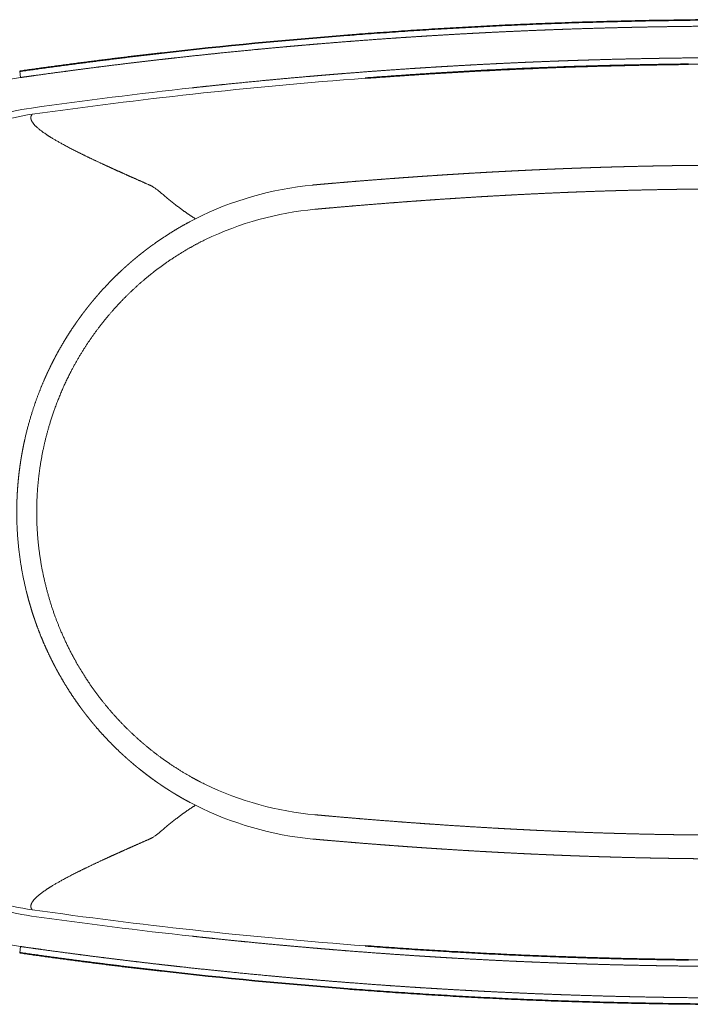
# Model space of a CAD drawing. Extents: x 37 to 569, y 39 to 375.
# Tile 2 of 8: x 91 to 197, y 52 to 208. Entities that reach past the tile are written whole.
import ezdxf

# ---------------------------------------------------------------- set-up
doc = ezdxf.new("R2010")
doc.units = 0
doc.layers.get('0').update_dxf_attribs({"lineweight": 13})

# ---------------------------------------------------------------- blocks, each defined once
blk = doc.blocks.new('BLOCK2')
at = {"color": 7, "lineweight": 35, "ltscale": 0.00039084}
blk.add_line((-318.53, 377.72), (-318.52, 377.73), dxfattribs=at)
at = {"color": 7, "lineweight": 13, "ltscale": 0.12499}
for p, q in [((-577.99, 344.2), (-578.69, 349.15)), ((-577.99, -344.2), (-578.69, -349.15))]:
    blk.add_line(p, q, dxfattribs=at)
at = {"color": 7, "lineweight": 35, "ltscale": 0.000518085}
blk.add_line((-68.7, -389.44), (-68.68, -389.44), dxfattribs=at)
at = {"color": 7, "lineweight": 35}
for centre, radius, start, end in [((-0.1, -3844.8), 4234.79, 89.99868, 90.92794), ((4.2, -3765.28), 4155.56, 94.45401, 96.49886), ((4.2, 3765.26), 4155.53, 263.50114, 265.54596), ((-0.1, 3844.27), 4234.26, 269.07201, 270.00137)]:
    blk.add_arc(centre, radius, start, end, dxfattribs=at)
at = {"color": 7, "lineweight": 13}
for centre, radius, start, end in [((-0.6, -3708.98), 4099.05, 94.44848, 94.618), ((-0.41, -3959.18), 4314.17, 89.99451, 90.83863), ((-550.57, 151.41), 194.73, 98.09469, 113.41701), ((-350.59, 57.97), 195.65, 116.99789, 118.37567), ((-355.21, 58.37), 174.93, 115.83794, 117.22239), ((-355.22, -58.38), 174.92, 242.77779, 244.16237), ((-350.6, -58.02), 195.61, 241.6197, 242.99785), ((-550.57, -151.41), 194.73, 246.58299, 261.90531), ((-4.87, 3670.51), 4025.46, 268.41425, 268.61043), ((-0.44, 3954.53), 4309.52, 269.13532, 270.00584)]:
    blk.add_arc(centre, radius, start, end, dxfattribs=at)
for centre, major_axis, ratio, start_param, end_param in [((-539.68, -227.54), (1505.5, 229.42), 0.355415, 1.360299, 1.451515), ((-1082.55, -493.35), (1806.36, 540.07), 0.363272, 1.102348, 1.176303), ((-1033.05, -400.43), (1694.4, 475.64), 0.343703, 1.119692, 1.198335), ((-91.35, -1127.6), (518.84, -1437.5), 0.363937, 3.066403, 3.176712), ((-55.52, -1226.31), (552.99, -1531.52), 0.348207, 3.069595, 3.175162), ((-328.27, 37.59), (239.3, 41.01), 0.914554, 1.490166, 1.892019), ((-332.49, 5.44), (213.18, 119.82), 0.950469, 1.130375, 1.502008), ((-332.63, -5.98), (213.58, -118.48), 0.949468, 4.775343, 5.147421), ((-328.38, -37.91), (239.07, -41.29), 0.913885, 4.392343, 4.794494), ((-86.88, 1140.46), (-523.28, -1450.37), 0.362329, 6.248178, 6.357998), ((-55.45, 1226.51), (-553.06, -1531.72), 0.348184, 6.249617, 6.355178), ((-1034.1, 401.85), (1696.19, -476.66), 0.343929, 5.085351, 5.163917), ((-938.68, 289.56), (1550.41, -396.36), 0.328967, 5.03591, 5.121183), ((-539.73, 227.69), (1505.7, -229.48), 0.355459, 4.831704, 4.922901)]:
    blk.add_ellipse(centre, major_axis=major_axis, ratio=ratio, start_param=start_param, end_param=end_param, dxfattribs=at)
for points, knots in [([(-465.57, 358.61), (-462, 359.01), (-458.44, 359.41), (-454.89, 359.81), (-442.27, 361.21), (-429.69, 362.55), (-420.66, 363.49), (-406.09, 364.96), (-391.41, 366.38), (-385.93, 366.91), (-377.18, 367.72), (-368.44, 368.52), (-365.18, 368.81), (-360.59, 369.22), (-356.01, 369.62), (-354.69, 369.73), (-349.38, 370.19), (-344.1, 370.64), (-340.15, 370.97), (-328.63, 371.92), (-317.11, 372.83), (-309.5, 373.41), (-296.42, 374.38), (-283.25, 375.31), (-277.79, 375.68), (-270.5, 376.17), (-263.25, 376.64), (-261.44, 376.75), (-257.83, 376.98), (-254.23, 377.21), (-252.43, 377.32), (-244.58, 377.8), (-236.72, 378.26), (-230.58, 378.61), (-223.03, 379.02), (-215.51, 379.42), (-214.25, 379.48), (-211.44, 379.63), (-208.65, 379.77), (-207.26, 379.84), (-199.28, 380.24), (-191.3, 380.62), (-184.55, 380.93), (-176, 381.3), (-167.5, 381.64), (-165.45, 381.73), (-158.18, 382.01), (-150.93, 382.28), (-145.55, 382.48), (-132.57, 382.92), (-119.49, 383.31), (-111.78, 383.52), (-102.72, 383.75), (-93.68, 383.95), (-92.32, 383.99), (-89.59, 384.04), (-86.86, 384.1), (-85.5, 384.13), (-76.88, 384.3), (-68.3, 384.45), (-61.07, 384.56), (-44.63, 384.78), (-28.11, 384.91), (-18.82, 384.97), (-9.48, 384.99), (-0.14, 384.99), (-0.09, 384.99), (-0.05, 384.99), (0, 384.99)], [264.530695, 264.530695, 264.530695, 264.530695, 264.530695, 264.530695, 289.109132, 289.109132, 289.109132, 352.129603, 352.129603, 352.129603, 389.505229, 389.505229, 389.505229, 411.779061, 411.779061, 411.779061, 420.931209, 420.931209, 420.931209, 448.387489, 448.387489, 448.387489, 501.085062, 501.085062, 501.085062, 538.481903, 538.481903, 538.481903, 550.947496, 550.947496, 550.947496, 563.413089, 563.413089, 563.413089, 605.367238, 605.367238, 605.367238, 615.153871, 615.153871, 615.153871, 624.727848, 624.727848, 624.727848, 670.361881, 670.361881, 670.361881, 683.20002, 683.20002, 683.20002, 720.55317, 720.55317, 720.55317, 772.740367, 772.740367, 772.740367, 782.049163, 782.049163, 782.049163, 791.35796, 791.35796, 791.35796, 840.925109, 840.925109, 840.925109, 903.850621, 903.850621, 903.850621, 904.155955, 904.155955, 904.155955, 904.155955, 904.155955, 904.155955]), ([(-318.52, 377.73), (-315.22, 377.98), (-311.92, 378.24), (-308.61, 378.49), (-302.96, 378.91), (-297.3, 379.32), (-294.95, 379.49), (-290.26, 379.83), (-285.56, 380.16), (-283.21, 380.32), (-277.49, 380.71), (-271.78, 381.09), (-268.54, 381.31), (-264.05, 381.6), (-259.58, 381.88), (-258.31, 381.96), (-256.03, 382.1), (-253.76, 382.24), (-252.61, 382.32), (-249.12, 382.53), (-245.63, 382.74), (-243.47, 382.87), (-237.81, 383.2), (-232.13, 383.52), (-228.79, 383.71), (-224.97, 383.92), (-221.15, 384.13), (-220.65, 384.15), (-219.95, 384.19), (-219.25, 384.23), (-218.85, 384.25), (-218.4, 384.27), (-217.94, 384.3), (-217.7, 384.31), (-216.36, 384.38), (-215.05, 384.45), (-214.04, 384.5), (-212.73, 384.57), (-211.41, 384.64), (-211.19, 384.65), (-210.54, 384.68), (-209.89, 384.72), (-209.45, 384.74), (-206.36, 384.89), (-203.28, 385.05), (-200.81, 385.17), (-193.38, 385.53), (-185.91, 385.87), (-181.15, 386.08), (-176.07, 386.3), (-171, 386.51), (-170.76, 386.52), (-168.97, 386.59), (-167.15, 386.66), (-165.52, 386.73), (-163.6, 386.8), (-161.71, 386.88), (-161.31, 386.89), (-156.08, 387.1), (-150.86, 387.29), (-146.04, 387.46), (-139.71, 387.68), (-133.36, 387.88), (-131.86, 387.93), (-124.39, 388.16), (-116.88, 388.38), (-110.87, 388.54), (-103.25, 388.74), (-95.63, 388.91), (-93.92, 388.95), (-87.88, 389.08), (-81.85, 389.21), (-77.49, 389.29), (-73.09, 389.37), (-68.68, 389.44)], [0, 0, 0, 0, 0, 0, 28.208695, 28.208695, 28.208695, 48.127889, 48.127889, 48.127889, 68.047084, 68.047084, 68.047084, 96.593582, 96.593582, 96.593582, 106.1874, 106.1874, 106.1874, 116.023216, 116.023216, 116.023216, 136.022806, 136.022806, 136.022806, 164.286845, 164.286845, 164.286845, 168.478049, 168.478049, 168.478049, 170.238404, 170.238404, 170.238404, 172.33401, 172.33401, 172.33401, 181.705787, 181.705787, 181.705787, 183.564655, 183.564655, 183.564655, 187.282387, 187.282387, 187.282387, 209.891447, 209.891447, 209.891447, 250.531324, 250.531324, 250.531324, 252.96421, 252.96421, 252.96421, 265.694061, 265.694061, 265.694061, 269.104863, 269.104863, 269.104863, 310.271373, 310.271373, 310.271373, 323.047083, 323.047083, 323.047083, 373.650467, 373.650467, 373.650467, 387.301927, 387.301927, 387.301927, 424.643611, 424.643611, 424.643611, 424.643611, 424.643611, 424.643611]), ([(0, 359.99), (-0.47, 359.99), (-0.94, 359.99), (-1.41, 359.99), (-3.13, 359.99), (-4.84, 359.99), (-6.08, 359.99), (-9.82, 359.98), (-13.54, 359.97), (-16.02, 359.96), (-27.96, 359.91), (-39.82, 359.83), (-49.08, 359.73), (-59.46, 359.6), (-69.87, 359.43), (-70.98, 359.41), (-73.2, 359.38), (-75.42, 359.34), (-76.6, 359.32), (-86.35, 359.14), (-96.13, 358.93), (-104.85, 358.73), (-115.41, 358.45), (-125.92, 358.14), (-127.92, 358.07), (-131.86, 357.95), (-135.79, 357.83), (-138.06, 357.75), (-144.01, 357.55), (-149.99, 357.34), (-154.05, 357.19), (-161.83, 356.9), (-169.56, 356.58), (-173.26, 356.43), (-178.22, 356.22), (-183.19, 356), (-184.53, 355.94), (-190.76, 355.65), (-197.01, 355.36), (-202.06, 355.11), (-210.23, 354.7), (-218.36, 354.27), (-221.5, 354.1), (-229.32, 353.67), (-237.1, 353.22), (-241.8, 352.94), (-248.38, 352.55), (-255.01, 352.13), (-257.09, 352), (-260.98, 351.75), (-264.88, 351.5), (-266.85, 351.37), (-278.01, 350.63), (-289.18, 349.85), (-298.34, 349.18), (-309.75, 348.32), (-321.14, 347.42), (-323.49, 347.23), (-327.01, 346.95), (-330.54, 346.66), (-331.72, 346.56), (-334.09, 346.37), (-336.47, 346.17), (-337.61, 346.07), (-342, 345.71), (-346.41, 345.33), (-349.62, 345.05), (-362.37, 343.94), (-375.15, 342.78), (-384.73, 341.88), (-400.22, 340.37), (-415.59, 338.81), (-421.56, 338.2), (-429.23, 337.39), (-436.95, 336.56), (-438.64, 336.37), (-440.33, 336.19), (-442.03, 336.01)], [208.522436, 208.522436, 208.522436, 208.522436, 208.522436, 208.522436, 211.665144, 211.665144, 211.665144, 219.973247, 219.973247, 219.973247, 236.58945, 236.58945, 236.58945, 299.980911, 299.980911, 299.980911, 307.590028, 307.590028, 307.590028, 315.096076, 315.096076, 315.096076, 373.958297, 373.958297, 373.958297, 387.835777, 387.835777, 387.835777, 401.253701, 401.253701, 401.253701, 428.957244, 428.957244, 428.957244, 454.961285, 454.961285, 454.961285, 463.471867, 463.471867, 463.471867, 498.031737, 498.031737, 498.031737, 519.851425, 519.851425, 519.851425, 552.526248, 552.526248, 552.526248, 565.850092, 565.850092, 565.850092, 579.395634, 579.395634, 579.395634, 642.681201, 642.681201, 642.681201, 659.109972, 659.109972, 659.109972, 667.324392, 667.324392, 667.324392, 675.618097, 675.618097, 675.618097, 697.674041, 697.674041, 697.674041, 763.03877, 763.03877, 763.03877, 805.013365, 805.013365, 805.013365, 816.737602, 816.737602, 816.737602, 816.737602, 816.737602, 816.737602]), ([(-577.99, 344.2), (-574.13, 344.75), (-570.28, 345.29), (-566.43, 345.83), (-554.92, 347.43), (-543.41, 348.98), (-535.78, 350), (-526.25, 351.24), (-516.8, 352.44), (-514.9, 352.68), (-503.87, 354.07), (-492.95, 355.41), (-483.8, 356.5), (-474.68, 357.57), (-465.65, 358.6), (-465.62, 358.6), (-465.6, 358.6), (-465.57, 358.61)], [801.056254, 801.056254, 801.056254, 801.056254, 801.056254, 801.056254, 826.582127, 826.582127, 826.582127, 877.534064, 877.534064, 877.534064, 890.046361, 890.046361, 890.046361, 951.938086, 951.938086, 951.938086, 952.110836, 952.110836, 952.110836, 952.110836, 952.110836, 952.110836]), ([(-439.41, 232.3), (-441.07, 233.36), (-442.73, 234.44), (-444.4, 235.56), (-447.83, 237.92), (-451.23, 240.4), (-452.96, 241.7), (-456.71, 244.59), (-460.3, 247.5), (-462.19, 249.08), (-465.39, 251.79), (-468.28, 254.19), (-469.47, 255.16), (-471.49, 256.7), (-473.23, 257.8), (-473.97, 258.2), (-474.82, 258.6), (-475.66, 258.98), (-475.82, 259.05), (-482.02, 261.8), (-488.02, 264.45), (-493.67, 266.96), (-506.85, 272.86), (-518.68, 278.33), (-525.15, 281.4), (-540.83, 289.11), (-552.88, 295.83), (-558.88, 299.62), (-565.96, 304.97), (-569.21, 309.36), (-569.89, 310.84), (-570.08, 312.58), (-569.42, 314.12), (-569.23, 314.45), (-568.99, 314.78), (-568.72, 315.09)], [0, 0, 0, 0, 0, 0, 13.04207, 13.04207, 13.04207, 26.995553, 26.995553, 26.995553, 43.622527, 43.622527, 43.622527, 56.448079, 56.448079, 56.448079, 66.993438, 66.993438, 66.993438, 69.479378, 69.479378, 69.479378, 163.291256, 163.291256, 163.291256, 297.442173, 297.442173, 297.442173, 516.255157, 516.255157, 516.255157, 642.827043, 642.827043, 642.827043, 680.096361, 680.096361, 680.096361, 680.096361, 680.096361, 680.096361]), ([(0, 274.84), (-0.81, 274.84), (-1.62, 274.84), (-2.43, 274.84), (-3.92, 274.84), (-5.42, 274.84), (-6.73, 274.83), (-9.03, 274.83), (-11.32, 274.82), (-12.94, 274.82), (-21.76, 274.79), (-30.53, 274.74), (-37.58, 274.68), (-45, 274.6), (-52.45, 274.51), (-52.83, 274.5), (-54.48, 274.48), (-56.09, 274.46), (-57.28, 274.44), (-58.94, 274.42), (-60.66, 274.39), (-61, 274.38), (-61.79, 274.37), (-62.58, 274.36), (-62.97, 274.35), (-68.87, 274.26), (-74.79, 274.15), (-80.34, 274.04), (-87.98, 273.87), (-95.56, 273.69), (-97.69, 273.63), (-100.3, 273.57), (-102.91, 273.49), (-103.39, 273.48), (-104.36, 273.46), (-105.33, 273.43), (-105.74, 273.42), (-106.73, 273.39), (-107.72, 273.36), (-108.21, 273.35), (-108.94, 273.33), (-109.67, 273.31), (-109.91, 273.3), (-110.39, 273.28), (-110.87, 273.27), (-111.11, 273.26), (-116.16, 273.11), (-121.23, 272.96), (-126.07, 272.8), (-131.01, 272.62), (-135.96, 272.44), (-136.14, 272.44), (-137.11, 272.4), (-138.09, 272.37), (-138.94, 272.34), (-139.96, 272.3), (-140.96, 272.26), (-141.15, 272.25), (-141.55, 272.24), (-141.95, 272.22), (-142.15, 272.21), (-144.33, 272.13), (-146.51, 272.05), (-148.56, 271.97), (-153.74, 271.76), (-158.93, 271.54), (-162.12, 271.4), (-167.61, 271.16), (-173.08, 270.91), (-175.36, 270.8), (-179.93, 270.58), (-184.5, 270.36), (-186.72, 270.25), (-190.12, 270.08), (-193.53, 269.9), (-194.75, 269.84), (-197.02, 269.72), (-199.29, 269.6), (-200.4, 269.54), (-205.8, 269.25), (-211.23, 268.94), (-215.51, 268.7), (-221.19, 268.37), (-226.85, 268.03), (-228.27, 267.94), (-233.36, 267.63), (-238.44, 267.31), (-242.1, 267.08), (-247.84, 266.7), (-253.58, 266.32), (-255.66, 266.18), (-258.98, 265.95), (-262.32, 265.72), (-263.45, 265.65), (-268.69, 265.28), (-273.97, 264.9), (-278.01, 264.61), (-284.85, 264.1), (-291.68, 263.58), (-294.47, 263.37), (-302.17, 262.77), (-309.83, 262.16), (-314.69, 261.76), (-321.38, 261.21), (-328.07, 260.64), (-329.81, 260.49), (-332.94, 260.22), (-336.08, 259.95), (-337.36, 259.84), (-339.35, 259.66), (-341.34, 259.49), (-341.73, 259.45), (-343.08, 259.33), (-344.44, 259.21), (-345.09, 259.16), (-345.73, 259.1), (-346.38, 259.04)], [0, 0, 0, 0, 0, 0, 7.368762, 7.368762, 7.368762, 13.597331, 13.597331, 13.597331, 28.334852, 28.334852, 28.334852, 94.218376, 94.218376, 94.218376, 97.30003, 97.30003, 97.30003, 109.579769, 109.579769, 109.579769, 113.261198, 113.261198, 113.261198, 116.839682, 116.839682, 116.839682, 167.76685, 167.76685, 167.76685, 187.752622, 187.752622, 187.752622, 192.226545, 192.226545, 192.226545, 196.853527, 196.853527, 196.853527, 201.327476, 201.327476, 201.327476, 203.564452, 203.564452, 203.564452, 205.801428, 205.801428, 205.801428, 250.651682, 250.651682, 250.651682, 252.300783, 252.300783, 252.300783, 259.701987, 259.701987, 259.701987, 261.562139, 261.562139, 261.562139, 263.42229, 263.42229, 263.42229, 281.90407, 281.90407, 281.90407, 311.665697, 311.665697, 311.665697, 333.101918, 333.101918, 333.101918, 354.659747, 354.659747, 354.659747, 365.131717, 365.131717, 365.131717, 375.881083, 375.881083, 375.881083, 415.382654, 415.382654, 415.382654, 428.549759, 428.549759, 428.549759, 462.908729, 462.908729, 462.908729, 482.430676, 482.430676, 482.430676, 493.982203, 493.982203, 493.982203, 531.080413, 531.080413, 531.080413, 556.828672, 556.828672, 556.828672, 602.073816, 602.073816, 602.073816, 619.315251, 619.315251, 619.315251, 631.253575, 631.253575, 631.253575, 637.813684, 637.813684, 637.813684, 643.782852, 643.782852, 643.782852, 643.782852, 643.782852, 643.782852]), ([(0, 256.03), (-1.04, 256.03), (-2.07, 256.03), (-3.12, 256.02), (-13.69, 256.02), (-24.23, 255.98), (-33.56, 255.91), (-44.66, 255.81), (-55.8, 255.66), (-57.33, 255.63), (-66.61, 255.5), (-75.92, 255.33), (-83.37, 255.17), (-91.87, 254.96), (-100.34, 254.73), (-101.55, 254.7), (-103.94, 254.63), (-106.34, 254.56), (-107.62, 254.53), (-113.8, 254.34), (-120.02, 254.14), (-125.04, 253.97), (-131.17, 253.75), (-137.3, 253.51), (-138.64, 253.46), (-141.05, 253.36), (-143.48, 253.27), (-144.71, 253.22), (-153.62, 252.85), (-162.57, 252.45), (-170.24, 252.09), (-179.31, 251.64), (-188.4, 251.16), (-189.94, 251.08), (-193.01, 250.91), (-196.11, 250.74), (-197.66, 250.65), (-203.88, 250.31), (-210.15, 249.94), (-214.9, 249.66), (-222.81, 249.18), (-230.68, 248.68), (-233.87, 248.47), (-240.24, 248.05), (-246.59, 247.63), (-249.77, 247.41), (-254.46, 247.08), (-259.2, 246.75), (-260.73, 246.64), (-263.81, 246.42), (-266.92, 246.19), (-268.47, 246.08), (-274.71, 245.62), (-280.98, 245.15), (-285.68, 244.78), (-297.62, 243.85), (-309.46, 242.88), (-316.54, 242.29), (-325, 241.56), (-333.5, 240.81), (-334.88, 240.69), (-336.96, 240.5), (-339.04, 240.32), (-339.74, 240.25), (-341.13, 240.13), (-342.52, 240), (-343.23, 239.94), (-343.93, 239.87), (-344.63, 239.81)], [178.111667, 178.111667, 178.111667, 178.111667, 178.111667, 178.111667, 186.032277, 186.032277, 186.032277, 258.955282, 258.955282, 258.955282, 273.371325, 273.371325, 273.371325, 331.342933, 331.342933, 331.342933, 340.960951, 340.960951, 340.960951, 350.429225, 350.429225, 350.429225, 389.938031, 389.938031, 389.938031, 399.450151, 399.450151, 399.450151, 409.191132, 409.191132, 409.191132, 469.822227, 469.822227, 469.822227, 482.116689, 482.116689, 482.116689, 494.411151, 494.411151, 494.411151, 531.234696, 531.234696, 531.234696, 556.570453, 556.570453, 556.570453, 581.908162, 581.908162, 581.908162, 594.032, 594.032, 594.032, 606.155838, 606.155838, 606.155838, 642.526679, 642.526679, 642.526679, 698.682478, 698.682478, 698.682478, 709.577207, 709.577207, 709.577207, 715.024584, 715.024584, 715.024584, 720.465318, 720.465318, 720.465318, 720.465318, 720.465318, 720.465318]), ([(-443.58, 230.12), (-449.56, 226.93), (-455.43, 223.56), (-461.2, 219.98), (-467.84, 215.55), (-474.33, 210.84), (-475.28, 210.14), (-476.54, 209.21), (-477.8, 208.26), (-478.11, 208.02), (-479.26, 207.15), (-480.39, 206.27), (-481.21, 205.64), (-483.19, 204.08), (-485.15, 202.5), (-486.31, 201.54), (-487.77, 200.33), (-489.22, 199.1), (-489.5, 198.86), (-490.05, 198.4), (-490.59, 197.93), (-490.87, 197.69), (-491.67, 196.99), (-492.48, 196.28), (-493.01, 195.81), (-494.08, 194.87), (-495.13, 193.92), (-495.67, 193.44), (-496.48, 192.7), (-497.28, 191.95), (-497.56, 191.7), (-498.12, 191.18), (-498.68, 190.66), (-498.93, 190.42), (-502.38, 187.16), (-505.76, 183.83), (-508.81, 180.7), (-513.22, 175.96), (-517.5, 171.07), (-518.87, 169.47), (-520.56, 167.46), (-522.23, 165.42), (-522.56, 165.01), (-523.22, 164.2), (-523.88, 163.37), (-524.22, 162.95), (-524.81, 162.21), (-525.39, 161.46), (-525.64, 161.14), (-526.15, 160.49), (-526.64, 159.85), (-526.87, 159.56), (-527.89, 158.22), (-528.92, 156.87), (-529.73, 155.77), (-531.37, 153.54), (-532.99, 151.27), (-533.78, 150.15), (-534.66, 148.88), (-535.53, 147.61), (-535.67, 147.41), (-538.94, 142.59), (-542.09, 137.67), (-544.99, 132.86), (-547.89, 127.75), (-550.64, 122.55), (-550.76, 122.31), (-551.01, 121.85), (-551.25, 121.38), (-551.38, 121.14), (-551.94, 120.06), (-552.51, 118.96), (-552.95, 118.08), (-553.47, 117.04), (-553.98, 116.01), (-554.14, 115.68), (-554.34, 115.28), (-554.54, 114.87), (-554.64, 114.66), (-555.2, 113.52), (-555.73, 112.4), (-556.15, 111.52), (-556.64, 110.47), (-557.12, 109.42), (-557.18, 109.28), (-557.42, 108.78), (-557.66, 108.24), (-557.88, 107.75), (-558.35, 106.71), (-558.83, 105.62), (-559.08, 105.05), (-559.37, 104.39), (-559.63, 103.79), (-559.68, 103.67), (-559.79, 103.42), (-559.89, 103.18), (-559.93, 103.08), (-563.18, 95.47), (-566.13, 87.73), (-568.75, 79.96), (-571.97, 69.01), (-574.59, 57.9), (-575.27, 54.81), (-576.01, 51.18), (-576.69, 47.54), (-576.78, 47.02), (-577.25, 44.44), (-577.67, 41.89), (-577.98, 39.92), (-578.53, 36.23), (-579, 32.6), (-579.21, 30.89), (-579.6, 27.49), (-579.94, 23.97), (-580.09, 22.22), (-580.28, 19.86), (-580.44, 17.48), (-580.48, 16.89), (-580.69, 13.55), (-580.85, 10.21), (-580.94, 7.45), (-581, 4.67), (-581.02, 1.88), (-581.02, 1.85), (-581.02, 1.8), (-581.02, 1.75), (-581.02, 1.72), (-581.02, 1.66), (-581.02, 1.6), (-581.02, 1.57), (-581.02, 1.51), (-581.02, 1.45), (-581.02, 1.43), (-581.02, 1.13), (-581.02, 0.83), (-581.02, 0.54), (-581.02, 0.27), (-581.02, 0)], [0, 0, 0, 0, 0, 0, 85.250093, 85.250093, 85.250093, 99.890197, 99.890197, 99.890197, 104.781023, 104.781023, 104.781023, 117.812368, 117.812368, 117.812368, 136.939205, 136.939205, 136.939205, 141.399708, 141.399708, 141.399708, 145.860211, 145.860211, 145.860211, 154.659119, 154.659119, 154.659119, 163.458028, 163.458028, 163.458028, 168.107466, 168.107466, 168.107466, 172.832103, 172.832103, 172.832103, 226.825359, 226.825359, 226.825359, 252.667097, 252.667097, 252.667097, 259.120726, 259.120726, 259.120726, 265.574355, 265.574355, 265.574355, 270.449382, 270.449382, 270.449382, 275.402917, 275.402917, 275.402917, 291.112971, 291.112971, 291.112971, 306.97495, 306.97495, 306.97495, 309.923775, 309.923775, 309.923775, 378.25264, 378.25264, 378.25264, 381.462464, 381.462464, 381.462464, 384.672288, 384.672288, 384.672288, 396.134765, 396.134765, 396.134765, 398.689606, 398.689606, 398.689606, 401.615415, 401.615415, 401.615415, 414.386632, 414.386632, 414.386632, 415.721394, 415.721394, 415.721394, 421.107066, 421.107066, 421.107066, 426.784355, 426.784355, 426.784355, 428.324664, 428.324664, 428.324664, 429.916825, 429.916825, 429.916825, 528.804923, 528.804923, 528.804923, 566.926357, 566.926357, 566.926357, 573.282458, 573.282458, 573.282458, 598.515722, 598.515722, 598.515722, 621.191338, 621.191338, 621.191338, 642.634982, 642.634982, 642.634982, 649.640829, 649.640829, 649.640829, 682.557997, 682.557997, 682.557997, 682.879154, 682.879154, 682.879154, 683.200312, 683.200312, 683.200312, 683.521498, 683.521498, 683.521498, 683.859271, 683.859271, 683.859271, 687.070428, 687.070428, 687.070428, 687.070428, 687.070428, 687.070428]), ([(-435.24, 213.93), (-442.63, 210.12), (-449.84, 205.99), (-456.92, 201.53), (-465.89, 195.29), (-474.53, 188.51), (-476.48, 186.95), (-479.24, 184.67), (-481.95, 182.34), (-482.76, 181.64), (-489.41, 175.8), (-495.78, 169.66), (-501.19, 164.01), (-507.11, 157.29), (-512.71, 150.31), (-513.37, 149.47), (-519.07, 142.2), (-524.41, 134.67), (-528.87, 127.78), (-534.15, 118.81), (-538.94, 109.57), (-539.9, 107.64), (-546.46, 94.25), (-551.99, 80.35), (-555.95, 68.1), (-561.1, 47.52), (-563.98, 26.35), (-564.75, 18.04), (-565.17, 9.43), (-565.21, 0.82), (-565.21, 0.52), (-565.21, 0.26), (-565.21, 0)], [191.047917, 191.047917, 191.047917, 191.047917, 191.047917, 191.047917, 264.126061, 264.126061, 264.126061, 285.609048, 285.609048, 285.609048, 294.812488, 294.812488, 294.812488, 361.602758, 361.602758, 361.602758, 370.671824, 370.671824, 370.671824, 439.768412, 439.768412, 439.768412, 457.761129, 457.761129, 457.761129, 564.542924, 564.542924, 564.542924, 632.691675, 632.691675, 632.691675, 634.827386, 634.827386, 634.827386, 634.827386, 634.827386, 634.827386]), ([(-581.02, 0), (-581.02, -0.79), (-581.02, -1.58), (-581.02, -2.37), (-581, -3.95), (-580.97, -5.53), (-580.95, -6.32), (-580.65, -17.71), (-579.73, -29.08), (-578.35, -39.58), (-576.35, -50.47), (-573.79, -61.19), (-573.67, -61.7), (-573.42, -62.73), (-573.17, -63.75), (-573.04, -64.26), (-572.03, -68.25), (-570.93, -72.25), (-569.9, -75.73), (-568.6, -79.89), (-567.23, -83.97), (-567, -84.66), (-566.52, -86.04), (-566.04, -87.4), (-565.8, -88.09), (-563.97, -93.19), (-562.01, -98.24), (-560.22, -102.57), (-557.9, -107.82), (-555.44, -113.01), (-554.99, -113.96), (-553.49, -117.05), (-551.94, -120.1), (-550.84, -122.2), (-549.35, -124.98), (-547.81, -127.75), (-547.43, -128.44), (-544.31, -133.96), (-541.03, -139.37), (-538.04, -144.02), (-534.79, -148.8), (-531.41, -153.47), (-531.24, -153.71), (-530.48, -154.76), (-529.69, -155.82), (-529.05, -156.68), (-528.26, -157.74), (-527.47, -158.78), (-527.31, -158.98), (-527, -159.39), (-526.68, -159.8), (-526.52, -160.01), (-525.08, -161.87), (-523.61, -163.73), (-522.28, -165.37), (-520.61, -167.4), (-518.92, -169.39), (-518.59, -169.78), (-515.25, -173.69), (-511.82, -177.5), (-508.67, -180.85), (-503.98, -185.62), (-499.14, -190.24), (-497.61, -191.67), (-495.67, -193.45), (-493.71, -195.2), (-493.34, -195.53), (-492.55, -196.22), (-491.75, -196.92), (-491.36, -197.26), (-490.57, -197.95), (-489.77, -198.63), (-489.41, -198.94), (-487.04, -200.95), (-484.64, -202.93), (-482.62, -204.55), (-478.34, -207.89), (-473.99, -211.11), (-471.69, -212.77), (-469.17, -214.53), (-466.63, -216.25), (-466.46, -216.36), (-465.59, -216.95), (-464.68, -217.55), (-463.94, -218.04), (-462.37, -219.07), (-460.73, -220.12), (-459.88, -220.66), (-458.5, -221.52), (-457.19, -222.33), (-456.68, -222.64), (-455.99, -223.06), (-455.3, -223.48), (-455.1, -223.59), (-452.71, -225.03), (-450.3, -226.43), (-448.08, -227.69), (-445.83, -228.92), (-443.58, -230.12)], [0, 0, 0, 0, 0, 0, 9.423367, 9.423367, 9.423367, 18.855232, 18.855232, 18.855232, 145.306147, 145.306147, 145.306147, 151.653765, 151.653765, 151.653765, 158.001383, 158.001383, 158.001383, 200.986086, 200.986086, 200.986086, 209.775564, 209.775564, 209.775564, 218.552823, 218.552823, 218.552823, 275.494258, 275.494258, 275.494258, 288.334471, 288.334471, 288.334471, 317.211088, 317.211088, 317.211088, 326.849267, 326.849267, 326.849267, 394.366468, 394.366468, 394.366468, 397.490093, 397.490093, 397.490093, 410.190185, 410.190185, 410.190185, 413.367849, 413.367849, 413.367849, 416.545514, 416.545514, 416.545514, 442.148071, 442.148071, 442.148071, 448.535412, 448.535412, 448.535412, 505.201366, 505.201366, 505.201366, 531.148765, 531.148765, 531.148765, 537.748401, 537.748401, 537.748401, 544.139156, 544.139156, 544.139156, 550.659474, 550.659474, 550.659474, 582.662815, 582.662815, 582.662815, 618.022042, 618.022042, 618.022042, 621.004775, 621.004775, 621.004775, 631.05211, 631.05211, 631.05211, 641.713159, 641.713159, 641.713159, 648.942979, 648.942979, 648.942979, 651.820888, 651.820888, 651.820888, 683.991306, 683.991306, 683.991306, 683.991306, 683.991306, 683.991306]), ([(-565.21, 0), (-565.21, -0.03), (-565.21, -0.07), (-565.21, -0.1), (-565.2, -12.76), (-564.37, -25.43), (-562.71, -37.93), (-558.26, -60.23), (-551.32, -81.64), (-547.73, -91.03), (-542.8, -102.16), (-537.18, -112.94), (-536.17, -114.84), (-532.35, -121.78), (-528.27, -128.54), (-525.16, -133.36), (-521.1, -139.25), (-516.84, -144.97), (-515.98, -146.11), (-510.29, -153.52), (-504.23, -160.66), (-498.89, -166.45), (-492.6, -172.74), (-486.04, -178.72), (-485.24, -179.44), (-483.64, -180.86), (-482.03, -182.27), (-481.21, -182.97), (-474.38, -188.79), (-467.29, -194.28), (-460.89, -198.82), (-451.95, -204.63), (-442.77, -209.9), (-440.28, -211.28), (-437.77, -212.63), (-435.24, -213.93)], [93.988381, 93.988381, 93.988381, 93.988381, 93.988381, 93.988381, 94.260464, 94.260464, 94.260464, 197.323492, 197.323492, 197.323492, 281.087432, 281.087432, 281.087432, 299.079508, 299.079508, 299.079508, 347.35449, 347.35449, 347.35449, 359.488331, 359.488331, 359.488331, 426.527504, 426.527504, 426.527504, 435.727987, 435.727987, 435.727987, 444.92847, 444.92847, 444.92847, 512.795806, 512.795806, 512.795806, 537.825297, 537.825297, 537.825297, 537.825297, 537.825297, 537.825297]), ([(-439.41, -232.3), (-441.07, -233.36), (-442.73, -234.44), (-444.4, -235.56), (-447.83, -237.92), (-451.23, -240.4), (-452.96, -241.7), (-456.71, -244.59), (-460.3, -247.5), (-462.19, -249.08), (-465.39, -251.79), (-468.28, -254.19), (-469.47, -255.16), (-471.49, -256.7), (-473.23, -257.8), (-473.97, -258.2), (-474.82, -258.6), (-475.66, -258.98), (-475.82, -259.05), (-482.02, -261.8), (-488.02, -264.45), (-493.67, -266.96), (-506.85, -272.86), (-518.68, -278.33), (-525.15, -281.4), (-540.83, -289.11), (-552.88, -295.83), (-558.88, -299.62), (-565.96, -304.97), (-569.21, -309.36), (-569.89, -310.84), (-570.08, -312.58), (-569.42, -314.12), (-569.23, -314.45), (-568.99, -314.78), (-568.72, -315.09)], [0, 0, 0, 0, 0, 0, 13.041735, 13.041735, 13.041735, 26.995383, 26.995383, 26.995383, 43.621782, 43.621782, 43.621782, 56.447166, 56.447166, 56.447166, 66.992614, 66.992614, 66.992614, 69.478742, 69.478742, 69.478742, 163.293367, 163.293367, 163.293367, 297.444128, 297.444128, 297.444128, 516.256991, 516.256991, 516.256991, 642.828886, 642.828886, 642.828886, 680.097931, 680.097931, 680.097931, 680.097931, 680.097931, 680.097931]), ([(-344.63, -239.81), (-343.28, -239.93), (-341.93, -240.06), (-340.53, -240.18), (-337.72, -240.43), (-334.93, -240.68), (-333.46, -240.81), (-323.94, -241.66), (-314.47, -242.47), (-306.45, -243.13), (-293.54, -244.18), (-280.55, -245.18), (-275.79, -245.54), (-269.59, -246), (-263.45, -246.44), (-262.07, -246.54), (-258.34, -246.81), (-254.64, -247.07), (-252.33, -247.23), (-241.56, -247.97), (-230.81, -248.68), (-222.2, -249.22), (-211.29, -249.88), (-200.46, -250.5), (-197.92, -250.64), (-192.72, -250.93), (-187.57, -251.2), (-184.63, -251.36), (-178.74, -251.66), (-172.84, -251.95), (-169.88, -252.1), (-162.5, -252.45), (-155.07, -252.78), (-150.57, -252.97), (-144.52, -253.23), (-138.53, -253.46), (-136.75, -253.53), (-130.3, -253.78), (-123.84, -254.01), (-118.85, -254.18), (-112.9, -254.37), (-107, -254.54), (-105.94, -254.58), (-97.67, -254.81), (-89.44, -255.03), (-82.11, -255.2), (-72.59, -255.39), (-63.04, -255.55), (-60.94, -255.58), (-54.65, -255.67), (-48.41, -255.75), (-44.24, -255.8), (-33.43, -255.91), (-22.52, -255.98), (-15.74, -256.01), (-8.51, -256.02), (-1.28, -256.03), (-0.85, -256.03), (-0.43, -256.03), (0, -256.03)], [202.628625, 202.628625, 202.628625, 202.628625, 202.628625, 202.628625, 213.02632, 213.02632, 213.02632, 224.610746, 224.610746, 224.610746, 288.103317, 288.103317, 288.103317, 325.137895, 325.137895, 325.137895, 336.168556, 336.168556, 336.168556, 354.547903, 354.547903, 354.547903, 422.045291, 422.045291, 422.045291, 439.70475, 439.70475, 439.70475, 463.318069, 463.318069, 463.318069, 486.931387, 486.931387, 486.931387, 522.024205, 522.024205, 522.024205, 534.621567, 534.621567, 534.621567, 573.626909, 573.626909, 573.626909, 581.472388, 581.472388, 581.472388, 639.514487, 639.514487, 639.514487, 655.87387, 655.87387, 655.87387, 688.594014, 688.594014, 688.594014, 740.614157, 740.614157, 740.614157, 743.88021, 743.88021, 743.88021, 743.88021, 743.88021, 743.88021]), ([(-346.38, -259.04), (-345.66, -259.1), (-344.95, -259.17), (-344.22, -259.23), (-343.13, -259.33), (-342.05, -259.43), (-341.69, -259.46), (-340.96, -259.52), (-340.24, -259.59), (-339.93, -259.61), (-337.45, -259.83), (-334.97, -260.05), (-332.81, -260.23), (-324.35, -260.96), (-315.9, -261.67), (-309.56, -262.18), (-301.28, -262.84), (-292.95, -263.49), (-291.22, -263.62), (-285.6, -264.05), (-279.98, -264.46), (-276.26, -264.74), (-271.92, -265.05), (-267.61, -265.35), (-266.95, -265.4), (-265.57, -265.5), (-264.2, -265.59), (-263.43, -265.65), (-261.81, -265.76), (-260.18, -265.87), (-259.75, -265.9), (-257.36, -266.07), (-254.97, -266.23), (-253.44, -266.33), (-249.53, -266.59), (-245.63, -266.85), (-243.37, -266.99), (-235.02, -267.53), (-226.62, -268.05), (-220.53, -268.41), (-213.99, -268.79), (-207.46, -269.15), (-206.56, -269.2), (-204.54, -269.31), (-202.51, -269.42), (-200.84, -269.51), (-198.76, -269.62), (-196.72, -269.73), (-196.23, -269.76), (-195.36, -269.8), (-194.5, -269.85), (-193.63, -269.89), (-187.72, -270.2), (-181.85, -270.49), (-176.48, -270.75), (-169.05, -271.1), (-161.57, -271.42), (-159.79, -271.5), (-155.31, -271.69), (-150.81, -271.88), (-148.25, -271.98), (-145.45, -272.09), (-142.67, -272.19), (-141.98, -272.22), (-141.41, -272.24), (-140.84, -272.26), (-140.51, -272.28), (-139.17, -272.33), (-137.82, -272.38), (-136.78, -272.42), (-135.46, -272.46), (-134.16, -272.51), (-133.83, -272.52), (-128.9, -272.7), (-123.96, -272.87), (-119.24, -273.02), (-114.28, -273.17), (-109.35, -273.31), (-109.09, -273.32), (-108.21, -273.35), (-107.32, -273.37), (-106.73, -273.39), (-105.84, -273.41), (-104.97, -273.44), (-104.71, -273.45), (-98.7, -273.61), (-92.7, -273.76), (-87.02, -273.9), (-79.56, -274.06), (-72.07, -274.2), (-70.36, -274.23), (-66.95, -274.29), (-63.53, -274.35), (-61.83, -274.37), (-58.45, -274.42), (-55.09, -274.47), (-53.23, -274.5), (-49.87, -274.54), (-46.51, -274.58), (-44.81, -274.6), (-40.67, -274.64), (-36.52, -274.68), (-34.02, -274.7), (-26.73, -274.76), (-19.39, -274.8), (-14.51, -274.82), (-8.71, -274.83), (-2.91, -274.84), (-1.82, -274.84), (-0.91, -274.84), (0, -274.84)], [0, 0, 0, 0, 0, 0, 6.584548, 6.584548, 6.584548, 9.876848, 9.876848, 9.876848, 13.274572, 13.274572, 13.274572, 32.928354, 32.928354, 32.928354, 92.22072, 92.22072, 92.22072, 109.680433, 109.680433, 109.680433, 143.959905, 143.959905, 143.959905, 149.580043, 149.580043, 149.580043, 156.767524, 156.767524, 156.767524, 164.759873, 164.759873, 164.759873, 179.134835, 179.134835, 179.134835, 201.3932, 201.3932, 201.3932, 257.417438, 257.417438, 257.417438, 261.955874, 261.955874, 261.955874, 276.144977, 276.144977, 276.144977, 280.652082, 280.652082, 280.652082, 284.252033, 284.252033, 284.252033, 336.085418, 336.085418, 336.085418, 353.996048, 353.996048, 353.996048, 377.782415, 377.782415, 377.782415, 380.015664, 380.015664, 380.015664, 383.085578, 383.085578, 383.085578, 392.248059, 392.248059, 392.248059, 395.31806, 395.31806, 395.31806, 438.566757, 438.566757, 438.566757, 441.353082, 441.353082, 441.353082, 446.753949, 446.753949, 446.753949, 449.530935, 449.530935, 449.530935, 503.087557, 503.087557, 503.087557, 518.835195, 518.835195, 518.835195, 534.582833, 534.582833, 534.582833, 549.952213, 549.952213, 549.952213, 565.699743, 565.699743, 565.699743, 588.361542, 588.361542, 588.361542, 632.933636, 632.933636, 632.933636, 641.230946, 641.230946, 641.230946, 641.230946, 641.230946, 641.230946]), ([(0, -359.99), (-0.18, -359.99), (-0.35, -359.99), (-0.53, -359.99), (-2.06, -359.99), (-3.58, -359.99), (-4.93, -359.99), (-16.75, -359.97), (-28.53, -359.92), (-38.89, -359.84), (-51.24, -359.71), (-63.56, -359.53), (-65.64, -359.5), (-69.86, -359.43), (-74.09, -359.36), (-75.97, -359.33), (-86.85, -359.13), (-97.74, -358.9), (-106.52, -358.69), (-117.06, -358.4), (-127.55, -358.09), (-129.47, -358.03), (-133.26, -357.91), (-137.04, -357.79), (-139.2, -357.71), (-144.92, -357.52), (-150.66, -357.32), (-154.55, -357.17), (-162.01, -356.89), (-169.42, -356.59), (-172.97, -356.44), (-178.3, -356.21), (-183.66, -355.98), (-185.65, -355.89), (-194.28, -355.49), (-202.94, -355.07), (-209.86, -354.72), (-221.72, -354.1), (-233.49, -353.43), (-238.42, -353.14), (-245.09, -352.75), (-251.81, -352.33), (-253.35, -352.23), (-256.74, -352.02), (-260.13, -351.81), (-261.82, -351.7), (-271.85, -351.04), (-281.91, -350.36), (-290.32, -349.76), (-303.73, -348.78), (-317.03, -347.75), (-322.13, -347.34), (-328.93, -346.79), (-335.78, -346.23), (-337.41, -346.09), (-340.86, -345.8), (-344.33, -345.51), (-346.06, -345.36), (-355.61, -344.54), (-365.22, -343.68), (-373.15, -342.96), (-386.52, -341.7), (-399.77, -340.41), (-405.25, -339.86), (-415.47, -338.83), (-425.68, -337.76), (-430.44, -337.26), (-435.61, -336.7), (-440.83, -336.14), (-441.23, -336.09), (-441.63, -336.05), (-442.03, -336.01)], [196.168927, 196.168927, 196.168927, 196.168927, 196.168927, 196.168927, 197.349359, 197.349359, 197.349359, 206.362476, 206.362476, 206.362476, 276.287079, 276.287079, 276.287079, 290.51381, 290.51381, 290.51381, 305.090667, 305.090667, 305.090667, 364.479918, 364.479918, 364.479918, 377.798529, 377.798529, 377.798529, 390.715879, 390.715879, 390.715879, 417.31656, 417.31656, 417.31656, 442.199012, 442.199012, 442.199012, 454.479834, 454.479834, 454.479834, 501.807099, 501.807099, 501.807099, 536.717619, 536.717619, 536.717619, 548.547272, 548.547272, 548.547272, 560.161445, 560.161445, 560.161445, 617.677405, 617.677405, 617.677405, 653.268692, 653.268692, 653.268692, 665.283683, 665.283683, 665.283683, 677.155497, 677.155497, 677.155497, 730.940384, 730.940384, 730.940384, 769.080535, 769.080535, 769.080535, 802.354907, 802.354907, 802.354907, 805.154489, 805.154489, 805.154489, 805.154489, 805.154489, 805.154489]), ([(-577.99, -344.2), (-572.37, -345), (-566.76, -345.79), (-561.15, -346.57), (-549.11, -348.22), (-537.09, -349.82), (-530.68, -350.66), (-522.1, -351.77), (-513.58, -352.85), (-511.57, -353.1), (-501.92, -354.31), (-492.33, -355.48), (-484.89, -356.37), (-476.55, -357.35), (-468.27, -358.3), (-467.37, -358.4), (-466.47, -358.5), (-465.57, -358.61)], [801.220727, 801.220727, 801.220727, 801.220727, 801.220727, 801.220727, 838.500332, 838.500332, 838.500332, 881.187638, 881.187638, 881.187638, 895.817261, 895.817261, 895.817261, 946.432365, 946.432365, 946.432365, 952.590665, 952.590665, 952.590665, 952.590665, 952.590665, 952.590665]), ([(-465.57, -358.61), (-464.32, -358.75), (-463.08, -358.89), (-461.83, -359.03), (-457.54, -359.51), (-453.25, -359.99), (-450.23, -360.33), (-436.98, -361.78), (-423.75, -363.17), (-413.51, -364.22), (-397.42, -365.82), (-381.23, -367.35), (-375.45, -367.88), (-367.15, -368.64), (-358.9, -369.37), (-356.25, -369.6), (-350.93, -370.06), (-345.63, -370.51), (-342.83, -370.74), (-333.16, -371.55), (-323.51, -372.33), (-316.65, -372.86), (-303.05, -373.9), (-289.35, -374.89), (-282.54, -375.36), (-274.01, -375.94), (-265.53, -376.49), (-263.7, -376.61), (-256.65, -377.06), (-249.65, -377.49), (-244.47, -377.8), (-236.54, -378.27), (-228.58, -378.72), (-225.92, -378.86), (-221.96, -379.08), (-218.01, -379.29), (-216.6, -379.36), (-213.98, -379.5), (-211.36, -379.63), (-210.04, -379.7), (-201.93, -380.11), (-193.84, -380.5), (-186.95, -380.82), (-178.11, -381.21), (-169.31, -381.57), (-167.31, -381.65), (-159.55, -381.96), (-151.81, -382.25), (-146.05, -382.46), (-133.35, -382.89), (-120.55, -383.28), (-113.54, -383.47), (-104.73, -383.7), (-95.92, -383.9), (-93.96, -383.95), (-84.29, -384.16), (-74.68, -384.35), (-66.87, -384.48), (-50.08, -384.72), (-33.21, -384.88), (-24.16, -384.94), (-13.88, -384.98), (-3.59, -384.99), (-2.39, -384.99), (-1.2, -384.99), (0, -384.99)], [269.615721, 269.615721, 269.615721, 269.615721, 269.615721, 269.615721, 278.279968, 278.279968, 278.279968, 299.284472, 299.284472, 299.284472, 370.347757, 370.347757, 370.347757, 409.692968, 409.692968, 409.692968, 426.938732, 426.938732, 426.938732, 446.400357, 446.400357, 446.400357, 494.168967, 494.168967, 494.168967, 540.387529, 540.387529, 540.387529, 552.433516, 552.433516, 552.433516, 589.015994, 589.015994, 589.015994, 607.238378, 607.238378, 607.238378, 616.211303, 616.211303, 616.211303, 625.32252, 625.32252, 625.32252, 672.301599, 672.301599, 672.301599, 685.801234, 685.801234, 685.801234, 725.882183, 725.882183, 725.882183, 773.428154, 773.428154, 773.428154, 785.775471, 785.775471, 785.775471, 839.258541, 839.258541, 839.258541, 900.807672, 900.807672, 900.807672, 908.886601, 908.886601, 908.886601, 908.886601, 908.886601, 908.886601]), ([(-329.07, -376.89), (-323.95, -377.3), (-318.83, -377.71), (-313.69, -378.1), (-306.83, -378.62), (-299.95, -379.13), (-298.24, -379.25), (-291.6, -379.73), (-284.93, -380.2), (-279.98, -380.54), (-274.43, -380.92), (-268.9, -381.28), (-268.43, -381.31), (-266.66, -381.43), (-264.87, -381.54), (-263.7, -381.62), (-261.73, -381.74), (-259.78, -381.87), (-259.16, -381.91), (-256.07, -382.1), (-252.99, -382.29), (-250.71, -382.43), (-246.04, -382.72), (-241.36, -382.99), (-238.96, -383.13), (-233.99, -383.42), (-229.01, -383.7), (-226.45, -383.84), (-223.57, -384), (-220.69, -384.15), (-220.38, -384.17), (-219.43, -384.22), (-218.47, -384.27), (-217.83, -384.3), (-216.51, -384.37), (-215.21, -384.44), (-214.7, -384.47), (-213.41, -384.53), (-212.12, -384.6), (-211.49, -384.63), (-208.3, -384.8), (-205.11, -384.96), (-202.79, -385.07), (-195.92, -385.41), (-189.03, -385.73), (-184.7, -385.92), (-179.95, -386.13), (-175.2, -386.33), (-174.78, -386.35), (-173.93, -386.38), (-173.08, -386.42), (-172.66, -386.44), (-171.38, -386.49), (-170.11, -386.54), (-169.25, -386.58), (-167.52, -386.65), (-165.8, -386.72), (-165.06, -386.75), (-159.72, -386.96), (-154.4, -387.16), (-149.95, -387.32), (-143.77, -387.54), (-137.57, -387.75), (-135.84, -387.8), (-127.72, -388.06), (-119.57, -388.31), (-113.11, -388.49), (-106.28, -388.66), (-99.46, -388.82), (-99.07, -388.83), (-97.9, -388.86), (-96.71, -388.89), (-95.92, -388.91), (-94.71, -388.93), (-93.52, -388.96), (-93.11, -388.97), (-92.29, -388.99), (-91.48, -389), (-91.12, -389.01), (-86.38, -389.11), (-81.65, -389.21), (-77.33, -389.29), (-73.02, -389.37), (-68.7, -389.44)], [0, 0, 0, 0, 0, 0, 43.925763, 43.925763, 43.925763, 58.488612, 58.488612, 58.488612, 100.328856, 100.328856, 100.328856, 105.476984, 105.476984, 105.476984, 115.315616, 115.315616, 115.315616, 122.156084, 122.156084, 122.156084, 141.705068, 141.705068, 141.705068, 162.273282, 162.273282, 162.273282, 184.026025, 184.026025, 184.026025, 186.70791, 186.70791, 186.70791, 192.07168, 192.07168, 192.07168, 197.691115, 197.691115, 197.691115, 203.054833, 203.054833, 203.054833, 224.920032, 224.920032, 224.920032, 261.570927, 261.570927, 261.570927, 265.175058, 265.175058, 265.175058, 268.779189, 268.779189, 268.779189, 275.987457, 275.987457, 275.987457, 283.426706, 283.426706, 283.426706, 321.450373, 321.450373, 321.450373, 336.16154, 336.16154, 336.16154, 390.446222, 390.446222, 390.446222, 393.732152, 393.732152, 393.732152, 400.304013, 400.304013, 400.304013, 403.678265, 403.678265, 403.678265, 407.139536, 407.139536, 407.139536, 443.708927, 443.708927, 443.708927, 443.708927, 443.708927, 443.708927])]:
    blk.add_open_spline(points, degree=5, knots=knots, dxfattribs=at)
at = {"color": 7, "lineweight": 35}
for points, knots in [([(-318.53, 377.72), (-316.27, 377.9), (-310.86, 378.32), (-302.27, 378.96), (-292.74, 379.66), (-283.11, 380.34), (-273.43, 381), (-263.8, 381.64), (-254.2, 382.25), (-244.62, 382.84), (-234.98, 383.4), (-225.27, 383.95), (-215.55, 384.47), (-205.85, 384.97), (-196.15, 385.44), (-186.41, 385.89), (-176.63, 386.32), (-166.89, 386.72), (-156.79, 387.11), (-146.28, 387.48), (-135.3, 387.85), (-124.24, 388.18), (-113.11, 388.49), (-101.94, 388.77), (-90.79, 389.03), (-79.71, 389.25), (-72.35, 389.38), (-68.68, 389.44)], [0, 0, 0, 0, 6.817947, 16.273833, 25.818836, 35.511992, 45.218649, 54.919085, 64.486627, 74.062542, 83.706725, 93.469702, 103.236757, 112.917689, 122.595896, 132.36176, 142.191619, 151.953298, 161.608501, 172.520604, 183.495543, 194.551254, 205.717908, 216.908921, 228.082445, 239.155004, 250.166869, 250.166869, 250.166869, 250.166869]), ([(-466.14, 363.57), (-467.67, 363.4), (-470.74, 363.05), (-475.35, 362.52), (-479.97, 361.98), (-484.6, 361.43), (-489.23, 360.88), (-493.87, 360.32), (-498.51, 359.75), (-503.16, 359.19), (-507.81, 358.61), (-512.48, 358.02), (-517.17, 357.43), (-521.88, 356.83), (-526.59, 356.23), (-531.3, 355.61), (-536.02, 355), (-540.75, 354.37), (-545.48, 353.74), (-550.21, 353.1), (-554.95, 352.46), (-559.69, 351.81), (-564.44, 351.16), (-569.18, 350.49), (-573.94, 349.83), (-577.11, 349.38), (-578.69, 349.15)], [0, 0, 0, 0, 4.62239, 9.262097, 13.91523, 18.577986, 23.247047, 27.919984, 32.595648, 37.274564, 41.959331, 46.655151, 51.396737, 56.144528, 60.889923, 65.64477, 70.406278, 75.173207, 79.945247, 84.722401, 89.504369, 94.289924, 99.078252, 103.87226, 108.672731, 113.47836, 113.47836, 113.47836, 113.47836]), ([(-304.85, 343.67), (-301.9, 343.89), (-293.02, 344.55), (-278.1, 345.62), (-260.13, 346.84), (-242.12, 347.99), (-224.04, 349.05), (-205.74, 350.04), (-187.3, 350.93), (-168.81, 351.74), (-152.25, 352.37), (-137.61, 352.86), (-124.93, 353.24), (-112.26, 353.58), (-99.53, 353.88), (-86.72, 354.15), (-73.92, 354.38), (-61.14, 354.57), (-52.63, 354.68), (-48.37, 354.72)], [0, 0, 0, 0, 8.873323, 26.72806, 44.881456, 62.894311, 80.85808, 99.222924, 117.864673, 136.260322, 154.751136, 167.573374, 180.192306, 192.803617, 205.597918, 218.406533, 231.248924, 243.995312, 256.7662, 256.7662, 256.7662, 256.7662]), ([(-48.37, 354.72), (-52.56, 354.68), (-60.95, 354.57), (-73.56, 354.37), (-86.2, 354.14), (-98.84, 353.86), (-111.39, 353.55), (-123.9, 353.2), (-136.44, 352.81), (-150.94, 352.31), (-167.35, 351.68), (-185.69, 350.89), (-204, 350.02), (-222.26, 349.06), (-240.51, 348.02), (-258.8, 346.89), (-277.16, 345.68), (-292.51, 344.59), (-301.74, 343.9), (-304.85, 343.67)], [0, 0, 0, 0, 12.572718, 25.152151, 37.853318, 50.494766, 63.066792, 75.515115, 88.050816, 100.692375, 119.036818, 137.340222, 155.740663, 174.032974, 192.198402, 210.585525, 229.007587, 247.383635, 256.762372, 256.762372, 256.762372, 256.762372]), ([(-466.14, -363.57), (-467.67, -363.4), (-470.75, -363.05), (-475.36, -362.51), (-479.99, -361.97), (-484.62, -361.43), (-489.26, -360.87), (-493.9, -360.32), (-498.55, -359.75), (-503.2, -359.18), (-507.84, -358.6), (-512.46, -358.03), (-517.09, -357.44), (-521.76, -356.85), (-526.48, -356.24), (-531.21, -355.63), (-535.94, -355.01), (-540.68, -354.38), (-545.43, -353.75), (-550.18, -353.11), (-554.93, -352.46), (-559.68, -351.81), (-564.43, -351.16), (-569.18, -350.49), (-573.94, -349.83), (-577.11, -349.38), (-578.69, -349.15)], [0, 0, 0, 0, 4.633707, 9.281189, 13.939928, 18.606391, 23.278101, 27.953751, 32.633306, 37.318116, 42.011025, 46.658207, 51.285659, 56.023136, 60.778838, 65.546412, 70.323195, 75.106884, 79.895547, 84.687642, 89.482034, 94.277985, 99.075186, 103.873789, 108.674435, 113.478282, 113.478282, 113.478282, 113.478282]), ([(-48.37, -354.72), (-52.57, -354.68), (-60.96, -354.57), (-73.5, -354.38), (-86.06, -354.14), (-98.63, -353.87), (-111.21, -353.56), (-123.72, -353.2), (-136.27, -352.81), (-150.78, -352.32), (-167.25, -351.69), (-185.65, -350.89), (-204.03, -350.02), (-222.31, -349.06), (-240.47, -348.02), (-258.65, -346.9), (-276.93, -345.69), (-292.37, -344.6), (-301.68, -343.91), (-304.86, -343.66)], [0, 0, 0, 0, 12.621053, 25.166117, 37.627408, 50.290697, 62.890519, 75.371801, 87.847903, 100.559884, 118.923818, 137.310484, 155.782062, 174.12681, 192.249785, 210.327475, 228.773787, 247.2116, 256.779835, 256.779835, 256.779835, 256.779835]), ([(-318.52, -377.72), (-316.26, -377.9), (-310.85, -378.32), (-302.27, -378.96), (-292.74, -379.66), (-283.11, -380.34), (-273.43, -381), (-263.8, -381.64), (-254.2, -382.25), (-244.62, -382.84), (-234.98, -383.4), (-225.27, -383.95), (-215.55, -384.47), (-205.85, -384.97), (-196.15, -385.44), (-186.41, -385.89), (-176.63, -386.32), (-166.89, -386.72), (-156.79, -387.11), (-146.28, -387.48), (-135.31, -387.85), (-124.25, -388.18), (-113.12, -388.49), (-101.95, -388.77), (-90.81, -389.03), (-79.73, -389.25), (-72.37, -389.38), (-68.7, -389.44)], [0, 0, 0, 0, 6.805323, 16.261209, 25.806212, 35.499369, 45.206025, 54.906461, 64.474003, 74.049918, 83.694101, 93.457078, 103.224133, 112.905065, 122.583272, 132.349136, 142.178995, 151.940674, 161.595877, 172.505631, 183.47818, 194.531365, 205.695455, 216.883973, 228.055127, 239.12538, 250.134867, 250.134867, 250.134867, 250.134867])]:
    blk.add_open_spline(points, degree=3, knots=knots, dxfattribs=at)

msp = doc.modelspace()

# ---------------------------------------------------------------- block references
at = {"lineweight": 0, "xscale": 0.2, "yscale": 0.2, "zscale": 0.2}
msp.add_blockref('BLOCK2', (206.85, 129.83), dxfattribs=at)

doc.saveas('drawing.dxf')
